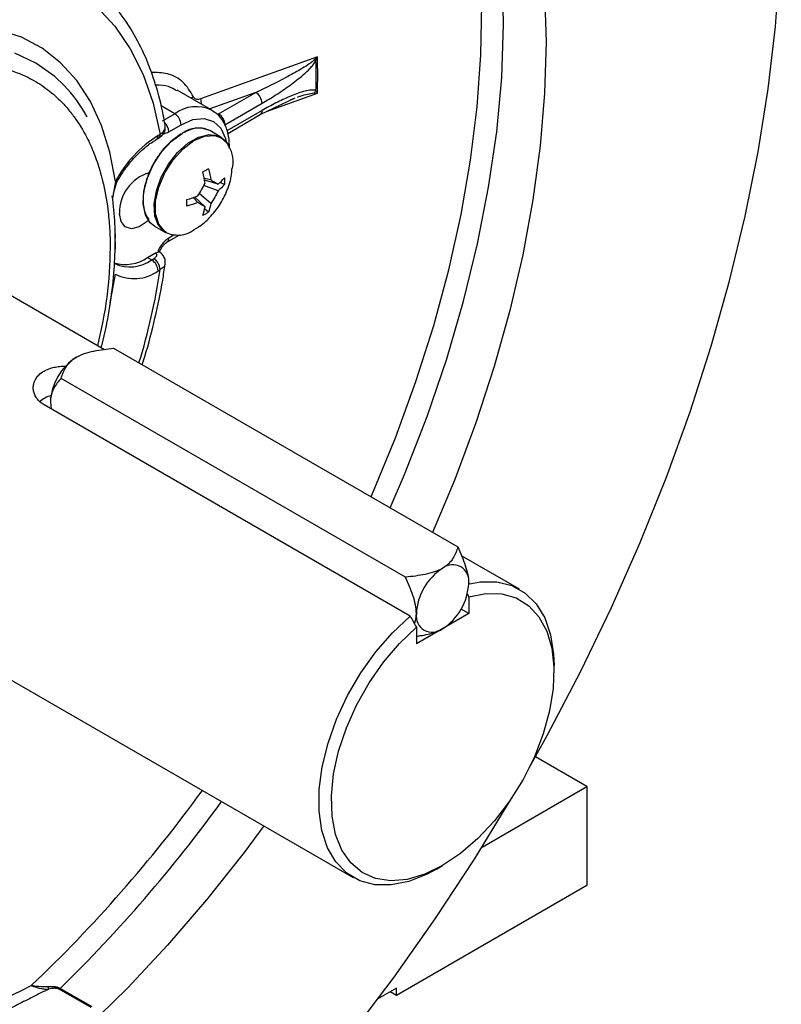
# Model space of a CAD drawing. Header units: inches. Extents: x 1.3 to 88, y 0 to 57.3.
# Tile 18 of 31: x 41.2 to 43.8, y 46.7 to 50.1. Entities that reach past the tile are written whole.
import ezdxf

# ---------------------------------------------------------------- set-up
doc = ezdxf.new("R2010")
doc.units = ezdxf.units.IN
doc.header["$LTSCALE"] = 2
doc.header["$MEASUREMENT"] = 0

msp = doc.modelspace()

# ---------------------------------------------------------------- linework, layer by layer
for p, q in [((42.227959, 49.928342), (41.83294, 49.786586)), ((41.870507, 49.748427), (41.753145, 49.816179)), ((42.019449, 49.808438), (41.863517, 49.752463)), ((41.893753, 49.735875), (42.019449, 49.808438)), ((42.055687, 49.743663), (42.227959, 49.805519)), ((41.745517, 49.73605), (41.698976, 49.762918)), ((41.914966, 49.699132), (42.040662, 49.771695)), ((42.034448, 49.733464), (42.151963, 49.789896)), ((42.136429, 49.783892), (42.147209, 49.787785)), ((41.703899, 49.712024), (41.745517, 49.73605)), ((42.040662, 49.747199), (41.92159, 49.67846)), ((41.924463, 49.669971), (42.034448, 49.733464)), ((41.713087, 49.696082), (41.713089, 49.698068)), ((41.725112, 49.675282), (41.766731, 49.699308)), ((41.695842, 49.666557), (41.688949, 49.662577)), ((41.900845, 49.657592), (41.863509, 49.679146)), ((41.682734, 49.648842), (41.689628, 49.652821)), ((41.544824, 49.507503), (41.534963, 49.45088)), ((41.537883, 49.467644), (41.549846, 49.505199)), ((41.867271, 49.512449), (41.844477, 49.517962)), ((41.891713, 49.498334), (41.845559, 49.512322)), ((41.913321, 49.497303), (41.897366, 49.503815)), ((41.867271, 49.433402), (41.827672, 49.466458)), ((41.891713, 49.475736), (41.843284, 49.4935)), ((41.82326, 49.436219), (41.807084, 49.453203)), ((41.847702, 49.422104), (41.812504, 49.455084)), ((41.859396, 49.403901), (41.845779, 49.414461)), ((41.544284, 49.28291), (41.544215, 49.335508)), ((41.677024, 49.35611), (41.71436, 49.334556)), ((41.825302, 49.353331), (41.810218, 49.343615)), ((41.544258, 49.304463), (41.544255, 49.284421)), ((41.718897, 49.302269), (41.760443, 49.326252)), ((41.742522, 49.326055), (41.725112, 49.316004)), ((41.761224, 49.326744), (41.760513, 49.326293)), ((41.653593, 49.250221), (41.680809, 49.265932)), ((41.653593, 49.250221), (41.667736, 49.242057)), ((41.667736, 49.242057), (41.674629, 49.246036)), ((41.508149, 48.938717), (41.009713, 49.226458)), ((41.688949, 49.205315), (41.695842, 49.209294)), ((41.526957, 49.096706), (41.544824, 49.193986)), ((41.538319, 48.943795), (42.702532, 48.271709)), ((42.525755, 48.169658), (41.361542, 48.841744)), ((42.541154, 48.038141), (41.303717, 48.752498)), ((41.32493, 48.760812), (41.328023, 48.738467)), ((40.447259, 48.252153), (42.348669, 47.154492)), ((42.911123, 48.128797), (42.71486, 48.242097)), ((42.733979, 48.113544), (42.739851, 48.103188)), ((42.739851, 48.103188), (42.739851, 48.046846)), ((42.739851, 48.046846), (42.562367, 47.944387)), ((42.739851, 48.046846), (42.713606, 48.061997)), ((42.562367, 48.000728), (42.562367, 47.944387)), ((43.027643, 47.846767), (43.027643, 47.871259)), ((43.138518, 47.461782), (42.964781, 47.562078)), ((42.784562, 47.257447), (43.138518, 47.461782)), ((43.138518, 47.461782), (43.138518, 47.127)), ((42.62996, 47.182378), (42.65117, 47.194626)), ((43.138518, 47.127), (42.495051, 46.755534)), ((41.462348, 46.714725), (41.354593, 46.776931)), ((41.465756, 46.717343), (41.358002, 46.779549)), ((42.495051, 46.78003), (42.432246, 46.743774)), ((42.495051, 46.755534), (42.473834, 46.767782)), ((42.495051, 46.755534), (42.495051, 46.78003))]:
    msp.add_line(p, q)
at = {"flags": 128}
for points in [[(42.409149, 48.441075), (42.414097, 48.452408), (42.491767, 48.641156), (42.560859, 48.830672), (42.621058, 49.020091), (42.67209, 49.208554), (42.713723, 49.395202), (42.745768, 49.579186), (42.768078, 49.759668), (42.780553, 49.935828), (42.783136, 50.106865), (42.775814, 50.271998), (42.758621, 50.430479), (42.731636, 50.581584)], [(42.47407, 48.403597), (42.522479, 48.517253), (42.598225, 48.712481), (42.664804, 48.908053), (42.721903, 49.103052), (42.769253, 49.29656), (42.806633, 49.487667), (42.833865, 49.675476), (42.850823, 49.859104), (42.857426, 50.037687), (42.853644, 50.210387), (42.839494, 50.376391), (42.815042, 50.53492)], [(42.943832, 47.524893), (43.004981, 47.63488), (43.117377, 47.849552), (43.222184, 48.067008), (43.319062, 48.286539), (43.407693, 48.50743), (43.487788, 48.728959), (43.559088, 48.950405), (43.621357, 49.171044), (43.674395, 49.390158), (43.718028, 49.607031), (43.752112, 49.820956), (43.776538, 50.031235), (43.791226, 50.237183), (43.796127, 50.438128)], [(42.995697, 50.146484), (43.000632, 49.978898), (42.995697, 49.805616), (42.980916, 49.62741), (42.956353, 49.445076), (42.922119, 49.259429), (42.878367, 49.071298), (42.825291, 48.881524), (42.76313, 48.690953), (42.69216, 48.500438), (42.61718, 48.320982)], [(41.481632, 50.097261), (41.542555, 50.032105), (41.594876, 49.955706), (41.638115, 49.868767), (41.671873, 49.772088), (41.695842, 49.666557)], [(41.544824, 49.507503), (41.526143, 49.606093), (41.497922, 49.696413), (41.460453, 49.777524), (41.414125, 49.848586), (41.359419, 49.908859), (41.296903, 49.957719), (41.227226, 49.994659), (41.151112, 50.019294)], [(41.371911, 49.831722), (41.339527, 49.862332), (41.275854, 49.90759), (41.205088, 49.940597)], [(42.217085, 49.918351), (42.217904, 49.917879), (42.218698, 49.917423), (42.219464, 49.916982), (42.220202, 49.916557), (42.220911, 49.91615), (42.221589, 49.91576), (42.222235, 49.915388), (42.222849, 49.915035)], [(41.808467, 49.793926), (41.803543, 49.789787), (41.801905, 49.788031)], [(41.766731, 49.699308), (41.806993, 49.71643), (41.844512, 49.720143), (41.876731, 49.710194), (41.901453, 49.687262), (41.916993, 49.652908), (41.919618, 49.641106)], [(41.677024, 49.35611), (41.662528, 49.367612), (41.646005, 49.394896), (41.638698, 49.431283), (41.641149, 49.474073), (41.653176, 49.520094), (41.673887, 49.565932), (41.701746, 49.608187), (41.734687, 49.643726), (41.770266, 49.669913)], [(41.712878, 49.335439), (41.711223, 49.336493), (41.690512, 49.358419), (41.678485, 49.390553), (41.676034, 49.430514), (41.683341, 49.475337), (41.699864, 49.521698), (41.724377, 49.566159), (41.755063, 49.605421), (41.789645, 49.636574), (41.825559, 49.657307), (41.860141, 49.666082), (41.890827, 49.662248), (41.900893, 49.657565)], [(41.716324, 49.335338), (41.711427, 49.338683), (41.691311, 49.363215), (41.680829, 49.398388), (41.680829, 49.441352), (41.691311, 49.488628), (41.711427, 49.536384), (41.739546, 49.580753), (41.77339, 49.618139), (41.810218, 49.645514), (41.847045, 49.660659), (41.88089, 49.662349), (41.902789, 49.654581)], [(41.900893, 49.657565), (41.91534, 49.64609), (41.926116, 49.631284)], [(41.656131, 49.375452), (41.652505, 49.372049), (41.625595, 49.353635), (41.599601, 49.34717), (41.578034, 49.353526), (41.563807, 49.371847), (41.558841, 49.399657)], [(41.74978, 49.325828), (41.739082, 49.326403), (41.712878, 49.335439)], [(42.743558, 48.147411), (42.77841, 48.153465), (42.834498, 48.153635), (42.885512, 48.141105), (42.930186, 48.116188), (42.967411, 48.0795), (42.996266, 48.031952), (43.016033, 47.974723), (43.026222, 47.909233), (43.027643, 47.871259)], [(42.739851, 48.103188), (42.797473, 48.114507), (42.851294, 48.113229), (42.899917, 48.099388), (42.94208, 48.073344), (42.976687, 48.035772), (43.002841, 47.987647), (43.019861, 47.930221), (43.027306, 47.864983), (43.024982, 47.793628), (43.012951, 47.718009), (42.991524, 47.640088), (42.961257, 47.561891), (42.922938, 47.485446), (42.877559, 47.412739), (42.826301, 47.345657), (42.770494, 47.285944), (42.711587, 47.235148), (42.651109, 47.19459), (42.590631, 47.165323), (42.531724, 47.148105), (42.475917, 47.143385), (42.424659, 47.151285), (42.379281, 47.171599), (42.340961, 47.203801), (42.310694, 47.247054), (42.289267, 47.300235), (42.277236, 47.361963), (42.274912, 47.430636), (42.282357, 47.504469), (42.299377, 47.581547), (42.325531, 47.659867), (42.360138, 47.737396), (42.402301, 47.81212), (42.450924, 47.8821), (42.504745, 47.945519), (42.562367, 48.000728)], [(42.62996, 47.182378), (42.598575, 47.165685), (42.536711, 47.141329), (42.477157, 47.129381), (42.421393, 47.13014), (42.370799, 47.143585), (42.326633, 47.169384), (42.289988, 47.206896), (42.261773, 47.255191), (42.24269, 47.313072), (42.23321, 47.379102), (42.23357, 47.451645), (42.243759, 47.528899), (42.263526, 47.608951), (42.29238, 47.689813), (42.329606, 47.76948), (42.374279, 47.845977), (42.425293, 47.917405), (42.481382, 47.981994), (42.541154, 48.038141)], [(42.342803, 46.627355), (42.48719, 46.817861), (42.626045, 47.014517), (42.758913, 47.216681), (42.885363, 47.423694), (42.887993, 47.428168)], [(42.0468, 47.328757), (41.979928, 47.238859), (41.852869, 47.078605), (41.721066, 46.925606), (41.58511, 46.780547), (41.445606, 46.644076)]]:
    msp.add_lwpolyline(points, dxfattribs=at)
for centre, radius, start, end in [((39.92585, 49.866931), 2.302928, 358.471918, 1.528082), ((39.926814, 49.864621), 2.296589, 358.742175, 1.257825), ((40.998945, 49.477665), 0.514257, 28.826026, 43.510164), ((41.994606, 49.769599), 0.046104, 2.605478, 57.394522), ((42.19149, 49.832306), 0.036206, 314.984521, 330.01052), ((41.891187, 49.7877), 0.058258, 181.095001, 199.58042), ((41.81832, 49.638755), 0.121518, 64.930652, 126.806392), ((41.720674, 49.697212), 0.046104, 2.605478, 57.394522), ((41.86891, 49.697037), 0.046104, 2.605478, 57.394522), ((42.026392, 49.745382), 0.014386, 304.056351, 7.25583), ((41.678683, 49.673096), 0.04648, 2.695654, 45.271575), ((41.905243, 49.317043), 0.407648, 122.045386, 152.146246), ((41.673908, 49.661103), 0.015113, 305.950569, 5.598339), ((41.681571, 49.66474), 0.014386, 304.056351, 7.25583), ((41.70473, 49.707947), 0.038503, 273.577244, 301.963182), ((41.824796, 49.594664), 0.092929, 65.381028, 125.92943), ((41.844703, 49.575493), 0.098127, 346.458452, 53.704704), ((41.697973, 49.403132), 0.139176, 106.531649, 181.430613), ((41.555078, 49.523275), 0.018813, 236.970828, 253.859957), ((41.75646, 49.416734), 0.090754, 243.751799, 306.323392), ((41.775068, 49.238171), 0.092486, 122.694021, 160.715766), ((41.710045, 49.314534), 0.015139, 306.26783, 5.570548), ((41.578132, 49.359668), 0.132941, 253.603278, 304.585506), ((41.594596, 49.343367), 0.124953, 245.483489, 305.82697), ((41.642892, 49.203219), 0.046104, 2.605478, 57.394522), ((41.649785, 49.207198), 0.046104, 2.605478, 57.394522), ((41.607663, 49.316989), 0.138125, 242.938685, 306.050282), ((39.575932, 49.523463), 2.143063, 342.920612, 351.570157), ((41.516832, 48.752079), 0.192101, 122.605478, 177.394522), ((41.364816, 48.669947), 0.120191, 108.332176, 129.519794), ((42.754269, 48.037722), 0.192101, 122.605478, 177.394522), ((42.68526, 48.157247), 0.054589, 350.785963, 129.203285), ((42.547242, 48.157238), 0.192101, 302.605478, 357.394522), ((42.616251, 48.037714), 0.054589, 170.785963, 309.203285), ((37.966977, 50.261889), 4.78584, 313.483112, 323.999882), ((37.927915, 50.293575), 4.910589, 314.307448, 324.060102), ((41.345508, 46.792913), 0.03083, 195.081382, 210.691391), ((41.345655, 46.792098), 0.017605, 300.509566, 314.532602)]:
    msp.add_arc(centre, radius, start, end)
for points, knots in [([(41.712786, 49.697882), (41.710782, 49.709708), (41.702737, 49.757187), (41.682122, 49.835566), (41.647568, 49.929483), (41.604022, 50.014692), (41.552338, 50.090786), (41.492549, 50.156293), (41.437701, 50.204021), (41.400562, 50.225615), (41.388173, 50.232819)], [0, 0, 0, 0, 0.04915043, 0.1973192, 0.34526528, 0.49256597, 0.63890043, 0.78403511, 0.92795458, 1, 1, 1, 1]), ([(39.786186, 48.278356), (39.786214, 48.284532), (39.786271, 48.296884), (39.786729, 48.315622), (39.78746, 48.334504), (39.78849, 48.353541), (39.789812, 48.372721), (39.791428, 48.392039), (39.793336, 48.411489), (39.795536, 48.431064), (39.798027, 48.450757), (39.800808, 48.470561), (39.803878, 48.49047), (39.807236, 48.510478), (39.810882, 48.530577), (39.814814, 48.55076), (39.81903, 48.571021), (39.823529, 48.591353), (39.828309, 48.611749), (39.83337, 48.632203), (39.838709, 48.652706), (39.844325, 48.673253), (39.850215, 48.693836), (39.856377, 48.714449), (39.86281, 48.735084), (39.869512, 48.755734), (39.876479, 48.776393), (39.88371, 48.797054), (39.891202, 48.817709), (39.898954, 48.838351), (39.906961, 48.858974), (39.915221, 48.879571), (39.923732, 48.900134), (39.932491, 48.920657), (39.941495, 48.941132), (39.95074, 48.961554), (39.966078, 48.99448), (39.988284, 49.039688), (40.011757, 49.084032), (40.032641, 49.121606), (40.054121, 49.158904), (40.084957, 49.20945), (40.122204, 49.266407), (40.175468, 49.342228), (40.251011, 49.438879), (40.410407, 49.61396), (40.589359, 49.754487), (40.763159, 49.842397), (40.86821, 49.880522), (40.970041, 49.902126), (41.052038, 49.906168), (41.115542, 49.900623), (41.162658, 49.891602), (41.207049, 49.878028), (41.254658, 49.85766), (41.304092, 49.828325), (41.347258, 49.792609), (41.380543, 49.757593), (41.413671, 49.715993), (41.445011, 49.664908), (41.468892, 49.612174), (41.482914, 49.574281), (41.492764, 49.543406), (41.506878, 49.491051), (41.516856, 49.436133), (41.522788, 49.381088), (41.525182, 49.349126), (41.526682, 49.316576), (41.526867, 49.294381), (41.52696, 49.283283)], [0, 0, 0, 0, 0.0058572, 0.0117144, 0.01757159, 0.02342879, 0.02928599, 0.03514319, 0.04100039, 0.04685759, 0.05271478, 0.05857198, 0.06442918, 0.07028638, 0.07614358, 0.08200077, 0.08785797, 0.09371517, 0.09957237, 0.10542957, 0.11128677, 0.11714396, 0.12300116, 0.12885836, 0.13471556, 0.14057276, 0.14642995, 0.15228715, 0.15814435, 0.16400155, 0.16985875, 0.17571595, 0.18157314, 0.18743034, 0.19328754, 0.19914474, 0.20500194, 0.22170451, 0.23840706, 0.24399157, 0.25508988, 0.27181884, 0.28996987, 0.30806328, 0.34429828, 0.38679904, 0.49975544, 0.53875339, 0.57775139, 0.61674939, 0.65574734, 0.67648445, 0.69715727, 0.71785383, 0.73780347, 0.76642232, 0.79504105, 0.81233828, 0.82959889, 0.86325832, 0.88641964, 0.89801482, 0.90960985, 0.92282015, 0.95758773, 0.9681908, 0.97879387, 0.98939694, 1, 1, 1, 1]), ([(42.217085, 49.918351), (42.21399, 49.915277), (42.21043, 49.912431), (42.203004, 49.906846), (42.1991, 49.904123), (42.187177, 49.896138), (42.179059, 49.891121), (42.154476, 49.876482), (42.137761, 49.867282), (42.087247, 49.840534), (42.053403, 49.824042), (42.019449, 49.808438)], [0, 0, 0, 0, 0.0625, 0.0625, 0.125, 0.125, 0.25, 0.25, 0.5, 0.5, 1, 1, 1, 1]), ([(42.040662, 49.771695), (42.056312, 49.78073), (42.071935, 49.790255), (42.10312, 49.810377), (42.118682, 49.820965), (42.149726, 49.843595), (42.165134, 49.855528), (42.187796, 49.875292), (42.195279, 49.882183), (42.20627, 49.89354), (42.209868, 49.897476), (42.216715, 49.90577), (42.220011, 49.910111), (42.222849, 49.915035)], [0, 0, 0, 0, 0.25, 0.25, 0.5, 0.5, 0.75, 0.75, 0.875, 0.875, 0.9375, 0.9375, 1, 1, 1, 1]), ([(41.808467, 49.793926), (41.79803, 49.811345), (41.777158, 49.846181), (41.725739, 49.874347), (41.68422, 49.875661), (41.665261, 49.876261)], [0, 0, 0, 0, 0.35210384, 0.70416063, 1, 1, 1, 1]), ([(41.751637, 49.8135), (41.742918, 49.819354), (41.723342, 49.832499), (41.696201, 49.832794), (41.681148, 49.832957)], [0, 0, 0, 0, 0.445366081, 1, 1, 1, 1]), ([(42.222849, 49.814208), (42.22001, 49.815856), (42.216688, 49.816397), (42.209762, 49.81678), (42.206112, 49.816547), (42.195139, 49.815199), (42.187671, 49.813448), (42.16506, 49.80705), (42.149703, 49.801211), (42.118718, 49.788025), (42.103119, 49.780628), (42.071929, 49.764742), (42.056307, 49.756231), (42.040662, 49.747199)], [0, 0, 0, 0, 0.0625, 0.0625, 0.125, 0.125, 0.25, 0.25, 0.5, 0.5, 0.75, 0.75, 1, 1, 1, 1]), ([(42.16017, 49.792464), (42.163702, 49.793783), (42.183025, 49.800996), (42.201769, 49.804133), (42.217085, 49.806697)], [0, 0, 0, 0, 0.18280242, 1, 1, 1, 1]), ([(41.83294, 49.786586), (41.82765, 49.784688), (41.822394, 49.784332), (41.813694, 49.786878), (41.810263, 49.789804), (41.808467, 49.793926)], [0, 0, 0, 0, 0.5, 0.5, 1, 1, 1, 1]), ([(41.93063, 49.618592), (41.930219, 49.633079), (41.929351, 49.663673), (41.915729, 49.70147), (41.895679, 49.731685), (41.87741, 49.742822), (41.869127, 49.747872)], [0, 0, 0, 0, 0.258622, 0.54615208, 0.7942205, 1, 1, 1, 1]), ([(41.695842, 49.666557), (41.69897, 49.668972), (41.704862, 49.673521), (41.711359, 49.682833), (41.71417, 49.69115), (41.713066, 49.696584), (41.712801, 49.697885)], [0, 0, 0, 0, 0.26736703, 0.50360313, 0.88119089, 1, 1, 1, 1]), ([(41.766731, 49.667871), (41.750587, 49.656572), (41.725753, 49.63919), (41.695865, 49.603456), (41.675331, 49.572474), (41.658667, 49.539114), (41.643137, 49.495627), (41.635457, 49.444002), (41.642527, 49.401253), (41.654327, 49.384042), (41.658197, 49.378398)], [0, 0, 0, 0, 0.17655035, 0.2715905, 0.36864754, 0.46570458, 0.56074472, 0.73729508, 0.91384543, 1, 1, 1, 1]), ([(41.692353, 49.654908), (41.695157, 49.656852), (41.701937, 49.661551), (41.70921, 49.672039), (41.713606, 49.683128), (41.713226, 49.690121), (41.713084, 49.692732)], [0, 0, 0, 0, 0.21096256, 0.50996711, 0.81703693, 1, 1, 1, 1]), ([(41.826264, 49.687268), (41.821078, 49.687439), (41.805964, 49.687938), (41.789082, 49.678944), (41.777992, 49.673035)], [0, 0, 0, 0, 0.34308241, 1, 1, 1, 1]), ([(41.863508, 49.679146), (41.855313, 49.683166), (41.843977, 49.688725), (41.830106, 49.687584), (41.826264, 49.687268)], [0, 0, 0, 0, 0.72301822, 1, 1, 1, 1]), ([(41.549847, 49.5052), (41.55469, 49.513552), (41.568871, 49.538005), (41.596622, 49.575518), (41.632983, 49.61357), (41.662438, 49.636644), (41.678847, 49.646506), (41.682734, 49.648842)], [0, 0, 0, 0, 0.13592999, 0.39799639, 0.65953354, 0.91934205, 1, 1, 1, 1]), ([(41.825539, 49.35397), (41.827, 49.354856), (41.842926, 49.364516), (41.869238, 49.390529), (41.902344, 49.432543), (41.925838, 49.482874), (41.938396, 49.523929), (41.938862, 49.54766), (41.938956, 49.552417)], [0, 0, 0, 0, 0.02170089, 0.23659216, 0.46359959, 0.69881715, 0.93962941, 1, 1, 1, 1]), ([(41.54391, 49.334625), (41.543762, 49.344113), (41.543093, 49.386857), (41.538119, 49.427127), (41.534249, 49.458458)], [0, 0, 0, 0, 0.2219594, 1, 1, 1, 1]), ([(41.544258, 49.304463), (41.544518, 49.313749), (41.544786, 49.323337), (41.544218, 49.334298), (41.5442, 49.334642)], [0, 0, 0, 0, 0.968632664, 1, 1, 1, 1]), ([(41.694346, 49.269146), (41.695339, 49.271886), (41.697648, 49.278255), (41.703773, 49.288176), (41.711012, 49.296538), (41.716259, 49.300684), (41.718435, 49.301991), (41.718897, 49.302269)], [0, 0, 0, 0, 0.19630234, 0.45633, 0.71973287, 0.94039493, 1, 1, 1, 1]), ([(41.52696, 49.283283), (41.525131, 49.228202), (41.521604, 49.121981), (41.496684, 49.007418), (41.484686, 48.952262)], [0, 0, 0, 0, 0.5185485, 1, 1, 1, 1]), ([(41.496657, 48.945351), (41.497729, 48.949166), (41.509659, 48.991597), (41.524359, 49.07147), (41.540179, 49.181422), (41.542925, 49.250879), (41.544251, 49.284422)], [0, 0, 0, 0, 0.03254973, 0.36199724, 0.69188979, 1, 1, 1, 1]), ([(41.544255, 49.284421), (41.544266, 49.283477), (41.544297, 49.280805), (41.544061, 49.279338), (41.543908, 49.27839)], [0, 0, 0, 0, 0.35364237, 1, 1, 1, 1]), ([(41.680809, 49.265932), (41.683463, 49.262692), (41.684281, 49.258957), (41.682054, 49.251883), (41.679029, 49.248576), (41.674629, 49.246036)], [0, 0, 0, 0, 0.5, 0.5, 1, 1, 1, 1]), ([(41.687772, 49.268714), (41.689375, 49.269), (41.692579, 49.269573), (41.694363, 49.269656), (41.694105, 49.269418), (41.694046, 49.269364)], [0, 0, 0, 0, 0.43619698, 0.87154406, 1, 1, 1, 1]), ([(41.713252, 49.228374), (41.713465, 49.232397), (41.713895, 49.240544), (41.709411, 49.252828), (41.702604, 49.26298), (41.696288, 49.267456), (41.693884, 49.26916)], [0, 0, 0, 0, 0.27233384, 0.55150535, 0.82934863, 1, 1, 1, 1]), ([(41.634781, 48.888109), (41.637912, 48.897489), (41.655525, 48.950255), (41.679415, 49.045943), (41.701675, 49.15004), (41.710265, 49.210059), (41.712861, 49.228198)], [0, 0, 0, 0, 0.08157145, 0.45885945, 0.83645785, 1, 1, 1, 1]), ([(41.712504, 49.228271), (41.711764, 49.224977), (41.710104, 49.217582), (41.700929, 49.21225), (41.695842, 49.209294)], [0, 0, 0, 0, 0.445538, 1, 1, 1, 1]), ([(41.413319, 48.913905), (41.42153, 48.918645), (41.430697, 48.922602), (41.45053, 48.929286), (41.46117, 48.932003), (41.493389, 48.93873), (41.515706, 48.941555), (41.538319, 48.943795)], [0, 0, 0, 0, 0.25, 0.25, 0.5, 0.5, 1, 1, 1, 1]), ([(41.361542, 48.841744), (41.365418, 48.854785), (41.370309, 48.867638), (41.381865, 48.886133), (41.386445, 48.892163), (41.398105, 48.903758), (41.405068, 48.909142), (41.413319, 48.913905)], [0, 0, 0, 0, 0.5, 0.5, 0.75, 0.75, 1, 1, 1, 1]), ([(41.303717, 48.752498), (41.299099, 48.755492), (41.289726, 48.761567), (41.279213, 48.772948), (41.271574, 48.785645), (41.267328, 48.799213), (41.266496, 48.813351), (41.269198, 48.827336), (41.275472, 48.840804), (41.286275, 48.854489), (41.301166, 48.865858), (41.319218, 48.874347), (41.337124, 48.87955), (41.356443, 48.88261), (41.369883, 48.882763), (41.376594, 48.882839)], [0, 0, 0, 0, 0.07331818, 0.14879677, 0.2221055, 0.29747824, 0.37193982, 0.44851219, 0.52373057, 0.60119904, 0.70468402, 0.77802878, 0.85353225, 0.92686827, 1, 1, 1, 1]), ([(41.361542, 48.841744), (41.352185, 48.831865), (41.343499, 48.8212), (41.333257, 48.801942), (41.330325, 48.79496), (41.326112, 48.779062), (41.32493, 48.770339), (41.32493, 48.760812)], [0, 0, 0, 0, 0.5, 0.5, 0.75, 0.75, 1, 1, 1, 1]), ([(42.702532, 48.271709), (42.698656, 48.258668), (42.693765, 48.245815), (42.682209, 48.22732), (42.677629, 48.22129), (42.665969, 48.209695), (42.659006, 48.204311), (42.650755, 48.199548)], [0, 0, 0, 0, 0.5, 0.5, 0.75, 0.75, 1, 1, 1, 1]), ([(42.702532, 48.271709), (42.711889, 48.251026), (42.720575, 48.230333), (42.730817, 48.19925), (42.73375, 48.188882), (42.737962, 48.16812), (42.739144, 48.158033), (42.739144, 48.148506)], [0, 0, 0, 0, 0.5, 0.5, 0.75, 0.75, 1, 1, 1, 1]), ([(42.650755, 48.199548), (42.642544, 48.194808), (42.633377, 48.190851), (42.613544, 48.184167), (42.602904, 48.18145), (42.570686, 48.174723), (42.548368, 48.171898), (42.525755, 48.169658)], [0, 0, 0, 0, 0.25, 0.25, 0.5, 0.5, 1, 1, 1, 1]), ([(42.562367, 48.046455), (42.562367, 48.055937), (42.561211, 48.065855), (42.557083, 48.086374), (42.554117, 48.096947), (42.543833, 48.128214), (42.535122, 48.148954), (42.525755, 48.169658)], [0, 0, 0, 0, 0.25, 0.25, 0.5, 0.5, 1, 1, 1, 1]), ([(42.555483, 48.012869), (42.556975, 48.015789), (42.561634, 48.024906), (42.56207, 48.037735), (42.562367, 48.046455)], [0, 0, 0, 0, 0.320308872, 1, 1, 1, 1]), ([(42.562367, 47.970276), (42.567031, 47.970847), (42.589014, 47.973541), (42.620735, 47.980768), (42.642534, 47.991402), (42.650755, 47.995413)], [0, 0, 0, 0, 0.14364765, 0.67700689, 1, 1, 1, 1]), ([(41.318997, 46.777177), (41.301597, 46.768487), (41.266895, 46.751155), (41.215259, 46.725051), (41.164118, 46.698962), (41.113491, 46.672876), (41.063371, 46.646797), (41.013761, 46.620723), (40.92252, 46.572282), (40.791182, 46.5009), (40.621691, 46.40529), (40.455398, 46.307861), (40.319653, 46.225298), (40.212629, 46.158395), (40.133217, 46.107849), (40.05377, 46.056452), (40.001199, 46.021698), (39.97479, 46.004239)], [0, 0, 0, 0, 0.036349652, 0.072493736, 0.108433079, 0.144168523, 0.179700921, 0.215031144, 0.250160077, 0.37553678, 0.499991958, 0.624518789, 0.749826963, 0.811487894, 0.873733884, 0.936569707, 1, 1, 1, 1]), ([(41.315741, 46.784892), (41.305806, 46.784091), (41.295885, 46.784494), (41.276933, 46.786567), (41.268104, 46.78819), (41.260309, 46.789392)], [0, 0, 0, 0, 0.5, 0.5, 1, 1, 1, 1]), ([(41.260309, 46.789392), (41.261496, 46.788951), (41.264038, 46.788008), (41.268429, 46.786408), (41.273656, 46.784578), (41.279826, 46.782587), (41.286855, 46.780638), (41.294513, 46.778941), (41.302512, 46.777736), (41.310701, 46.777042), (41.316226, 46.777132), (41.318997, 46.777177)], [0, 0, 0, 0, 0.07756149, 0.16617785, 0.26594972, 0.37681468, 0.49847953, 0.62394452, 0.74899164, 0.87407193, 1, 1, 1, 1]), ([(41.358002, 46.779549), (41.354981, 46.781292), (41.351293, 46.782577), (41.343803, 46.784325), (41.339994, 46.784818), (41.329123, 46.78565), (41.322343, 46.785424), (41.315741, 46.784892)], [0, 0, 0, 0, 0.25, 0.25, 0.5, 0.5, 1, 1, 1, 1]), ([(41.354593, 46.776931), (41.354016, 46.777235), (41.352853, 46.777847), (41.350785, 46.778561), (41.34849, 46.779122), (41.345946, 46.779517), (41.343161, 46.779751), (41.340132, 46.779825), (41.335199, 46.779698), (41.328003, 46.778965), (41.322157, 46.777805), (41.318997, 46.777177)], [0, 0, 0, 0, 0.06248401, 0.12599253, 0.19200998, 0.26186102, 0.33666691, 0.41734259, 0.5046186, 0.73230623, 1, 1, 1, 1])]:
    msp.add_open_spline(points, degree=3, knots=knots)
for points in [[(42.227959, 49.928342), (42.224176, 49.925121), (42.220548, 49.92179), (42.217085, 49.918351)], [(42.222849, 49.915035), (42.224406, 49.91958), (42.226112, 49.924017), (42.227959, 49.928342)], [(42.217085, 49.806697), (42.220548, 49.806441), (42.224176, 49.806046), (42.227959, 49.805519)], [(42.227959, 49.805519), (42.226095, 49.80854), (42.224393, 49.811437), (42.222849, 49.814208)], [(41.850107, 49.544856), (41.84851, 49.543943), (41.845317, 49.542117), (41.842011, 49.540331), (41.840358, 49.539437)], [(41.847702, 49.501152), (41.845986, 49.513689), (41.843538, 49.526451), (41.840358, 49.539437)], [(41.859396, 49.550428), (41.857877, 49.54949), (41.85484, 49.547615), (41.851685, 49.545776), (41.850107, 49.544856)], [(41.859396, 49.550428), (41.862806, 49.537574), (41.865431, 49.524914), (41.867271, 49.512449)], [(41.82326, 49.458817), (41.832264, 49.472434), (41.840411, 49.486546), (41.847702, 49.501152)], [(41.867271, 49.512449), (41.876578, 49.507424), (41.884725, 49.50272), (41.891713, 49.498334)], [(41.891713, 49.498334), (41.899872, 49.505025), (41.907075, 49.51201), (41.913321, 49.519287)], [(41.913321, 49.497303), (41.907075, 49.48976), (41.899872, 49.482571), (41.891713, 49.475736)], [(41.913321, 49.519287), (41.913693, 49.51182), (41.913693, 49.504492), (41.913321, 49.497303)], [(41.891713, 49.475736), (41.884725, 49.460955), (41.876578, 49.446844), (41.867271, 49.433402)], [(41.786433, 49.446036), (41.799269, 49.449775), (41.811545, 49.454035), (41.82326, 49.458817)], [(41.786433, 49.424052), (41.786674, 49.431165), (41.786674, 49.438493), (41.786433, 49.446036)], [(41.82326, 49.436219), (41.811545, 49.43158), (41.799269, 49.427525), (41.786433, 49.424052)], [(41.847702, 49.422104), (41.840411, 49.425965), (41.832264, 49.43067), (41.82326, 49.436219)], [(41.867271, 49.433402), (41.865431, 49.422917), (41.862806, 49.413084), (41.859396, 49.403901)], [(41.840358, 49.392911), (41.843538, 49.40196), (41.845986, 49.411692), (41.847702, 49.422104)], [(41.840358, 49.392911), (41.842011, 49.393771), (41.845317, 49.395492), (41.84851, 49.397309), (41.850107, 49.398217)], [(41.850107, 49.398217), (41.851685, 49.399141), (41.85484, 49.40099), (41.857877, 49.402931), (41.859396, 49.403901)], [(41.680809, 49.265932), (41.683185, 49.267303), (41.685507, 49.268242), (41.687772, 49.268714)], [(42.541154, 48.038141), (42.54823, 48.025673), (42.555302, 48.013202), (42.562367, 48.000728)], [(40.782583, 46.537875), (40.93829, 46.623927), (41.097695, 46.707676), (41.260309, 46.789392)]]:
    msp.add_open_spline(points, degree=3)

doc.saveas('drawing.dxf')
